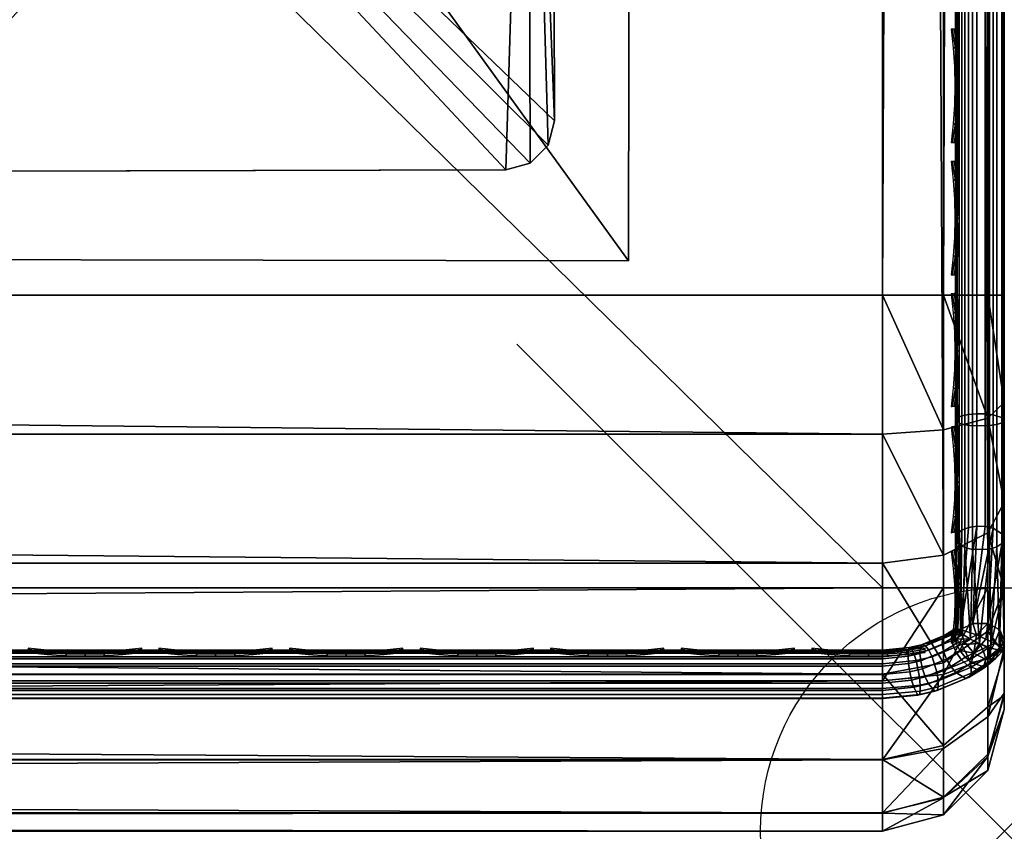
# Model space of a CAD drawing. Header units: inches. Extents: x 0 to 28, y -28 to 0.
# Tile 11 of 62: x 26 to 28, y -28 to -26.3. Entities that reach past the tile are written whole.
import ezdxf

# ---------------------------------------------------------------- set-up
doc = ezdxf.new("R2010")
doc.units = ezdxf.units.IN
doc.header["$LTSCALE"] = 0.03937
doc.header["$MEASUREMENT"] = 0
doc.header["$PDMODE"] = 35
doc.header["$PDSIZE"] = 1
for name, color, linetype in [('A-FURN-3-NODE', 7, 'Continuous'), ('A-FURN-3-ST', 151, 'Continuous'), ('A-FURN-3-ST-LG', 252, 'Continuous'), ('A-FURN-3-ST-LGHW', 32, 'Continuous'), ('A-FURN-3-ST-SEAM', 250, 'Continuous'), ('A-FURN-3-STITCH', 15, 'Continuous')]:
    doc.layers.add(name, color=color, linetype=linetype)

msp = doc.modelspace()

# ---------------------------------------------------------------- linework, layer by layer
at = {"layer": 'A-FURN-3-NODE'}
msp.add_point((28, -28.01), dxfattribs=at)

# ---------------------------------------------------------------- meshes
at = {"layer": 'A-FURN-3-ST'}
mesh = msp.add_polyface(dxfattribs=at)
corners = [(0.25, -0.4912, 5), (27.75, -27.51, 5), (0.25, -27.51, 5), (0.125, -0.4912, 5.0335), (0.125, -27.51, 5.0335), (0.0335, -0.4912, 5.125), (0.0335, -27.51, 5.125), (0, -0.4912, 5.25), (0, -27.51, 5.25), (0.25, -27.7013, 5.0381), (0.125, -27.6885, 5.069), (0.0335, -27.6535, 5.1535), (0, -27.635, 5.2835), (0.25, -26.91, 18), (0.125, -26.91, 17.9665), (0.25, -27.1947, 17.9625), (0.125, -27.186, 17.9302), (0.25, -27.46, 17.8526), (0.125, -27.4433, 17.8236), (0.25, -27.6878, 17.6778), (0.125, -27.6641, 17.6541), (0.0335, -26.91, 17.875), (0.0335, -27.1624, 17.8418), (0.0335, -27.3975, 17.7444), (0.0335, -27.5994, 17.5894), (0, -26.91, 17.75), (0, -27.13, 17.721), (0, -27.335, 17.6361), (0, -27.511, 17.501), (0.0335, -27.7544, 17.3875), (0, -27.6461, 17.325), (0.0335, -1.1, 17.875), (0.125, -1.1, 17.9665), (0.25, -1.1, 18), (27.75, -27.6878, 17.6778), (27.75, -27.46, 17.8526), (27.75, -27.1947, 17.9625), (0, -27.7265, 5.375), (0, -27.76, 5.5), (0, -0.2412, 5.5002), (0, -0.25, 16.9007), (0, -27.76, 16.9), (0, -1.1, 17.75), (0, -27.731, 17.12)]
mesh.append_faces([[corners[k] for k in face] for face in [(0, 1, 2), (3, 2, 4), (5, 4, 6), (7, 6, 8), (9, 10, 2), (2, 10, 4), (4, 10, 11), (4, 11, 6), (6, 11, 8), (8, 11, 12), (13, 14, 15), (15, 14, 16), (15, 16, 17), (17, 16, 18), (17, 18, 19), (19, 18, 20), (14, 21, 16), (16, 21, 22), (16, 22, 23, 18), (18, 23, 24, 20), (21, 25, 22), (22, 25, 26), (22, 26, 23), (23, 26, 27), (23, 27, 24), (24, 27, 28), (24, 28, 29), (29, 28, 30), (31, 25, 21), (32, 21, 14), (33, 14, 13), (19, 34, 17), (17, 35, 15), (15, 36, 13), (2, 1, 9), (12, 37, 8), (8, 38, 39), (40, 38, 41), (42, 41, 25), (25, 41, 43), (25, 43, 30), (30, 28, 25), (25, 28, 27), (25, 27, 26)]])
mesh = msp.add_polyface(dxfattribs=at)
corners = [(0.25, -1.1, 18), (27.75, -1.1, 18), (0.25, -0.8154, 17.9626), (27.75, -0.8154, 17.9626), (0.25, -0.5502, 17.8528), (27.75, -0.5502, 17.8528), (0.25, -0.3225, 17.6781), (0.25, -0.2998, 5.0381), (27.75, -0.2998, 5.0381), (0.25, -0.4912, 5), (0.25, -27.51, 5), (0.125, -0.4912, 5.0335), (0.125, -27.51, 5.0335), (0.0335, -0.4912, 5.125), (0.0335, -27.51, 5.125), (0, -0.4912, 5.25), (0.125, -0.3126, 5.069), (0.0335, -0.3477, 5.1536), (0, -0.3662, 5.2835), (0, -1.1, 17.75), (0.0335, -1.1, 17.875), (0, -0.8801, 17.7211), (0.0335, -0.8478, 17.8418), (0, -0.6752, 17.6362), (0.0335, -0.6127, 17.7445), (0, -0.4992, 17.5013), (0.0335, -0.4108, 17.5897), (0, -0.3641, 17.3254), (0.125, -1.1, 17.9665), (0.125, -0.8241, 17.9302), (0.125, -0.567, 17.8238), (0.125, -0.3462, 17.6544), (0, -26.91, 17.75), (0.0335, -26.91, 17.875), (0.125, -26.91, 17.9665), (0, -27.51, 5.25), (0, -0.2412, 5.5002), (0, -0.2747, 5.3751), (0, -27.76, 5.5), (0, -0.25, 16.9007), (0, -27.76, 16.9), (0, -0.2791, 17.1205), (0.25, -26.91, 18)]
mesh.append_faces([[corners[k] for k in face] for face in [(0, 1, 2), (2, 3, 4), (4, 5, 6), (7, 8, 9), (9, 10, 11), (11, 12, 13), (13, 14, 15), (16, 7, 11), (11, 7, 9), (11, 13, 16), (16, 13, 17), (13, 15, 17), (17, 15, 18), (19, 20, 21), (21, 20, 22), (21, 22, 23), (23, 22, 24), (23, 24, 25), (25, 24, 26), (25, 26, 27), (20, 28, 22), (22, 28, 29), (22, 29, 30, 24), (24, 30, 31, 26), (28, 0, 29), (29, 0, 2), (29, 2, 30), (30, 2, 4), (30, 4, 31), (31, 4, 6), (19, 32, 20), (20, 33, 28), (28, 34, 0), (35, 36, 15), (15, 37, 18), (36, 38, 39), (39, 40, 19), (21, 23, 19), (19, 23, 25), (19, 25, 27), (27, 41, 19), (19, 41, 39), (42, 1, 0)]])
mesh = msp.add_polyface(dxfattribs=at)
corners = [(27.9665, -0.4912, 5.125), (28, -27.51, 5.25), (27.9665, -27.51, 5.125), (27.875, -0.4912, 5.0335), (27.875, -27.51, 5.0335), (27.75, -0.4912, 5), (27.75, -27.51, 5), (27.875, -27.6885, 5.069), (27.75, -27.7013, 5.0381), (27.9665, -27.6535, 5.1535), (28, -27.635, 5.2835), (28, -26.91, 17.75), (27.9665, -26.91, 17.875), (28, -27.13, 17.721), (27.9665, -27.1624, 17.8418), (28, -27.335, 17.6361), (27.9665, -27.3975, 17.7444), (28, -27.511, 17.501), (27.9665, -27.5994, 17.5894), (28, -27.6461, 17.325), (27.875, -26.91, 17.9665), (27.875, -27.186, 17.9302), (27.875, -27.4433, 17.8236), (27.875, -27.6641, 17.6541), (27.75, -26.91, 18), (27.75, -27.1947, 17.9625), (27.75, -27.46, 17.8526), (27.75, -27.6878, 17.6778), (27.875, -1.1, 17.9665), (27.9665, -1.1, 17.875), (28, -1.1, 17.75), (28, -0.2412, 5.5002), (28, -27.76, 5.5), (28, -27.7265, 5.375), (28, -0.25, 16.9007), (28, -27.76, 16.9), (28, -27.731, 17.12), (0.25, -27.46, 17.8526), (0.25, -27.1947, 17.9625), (0.25, -26.91, 18), (0.25, -27.7013, 5.0381), (27.75, -1.1, 18)]
mesh.append_faces([[corners[k] for k in face] for face in [(0, 1, 2), (3, 2, 4), (5, 4, 6), (7, 8, 4), (4, 8, 6), (4, 2, 7), (7, 2, 9), (2, 1, 9), (9, 1, 10), (11, 12, 13), (13, 12, 14), (13, 14, 15), (15, 14, 16), (15, 16, 17), (17, 16, 18), (17, 18, 19), (12, 20, 14), (14, 20, 21), (14, 21, 22, 16), (16, 22, 23, 18), (20, 24, 21), (21, 24, 25), (21, 25, 22), (22, 25, 26), (22, 26, 23), (23, 26, 27), (28, 24, 20), (29, 20, 12), (30, 12, 11), (1, 31, 32), (1, 32, 33), (32, 34, 35), (35, 30, 11), (13, 15, 11), (11, 15, 17), (11, 17, 19), (19, 36, 11), (11, 36, 35), (33, 10, 1), (37, 27, 26), (38, 26, 25), (39, 25, 24), (40, 6, 8), (24, 41, 39)]])
mesh = msp.add_polyface(dxfattribs=at)
corners = [(28, -0.4912, 5.25), (28, -27.51, 5.25), (27.9665, -0.4912, 5.125), (27.9665, -27.51, 5.125), (27.875, -0.4912, 5.0335), (27.875, -27.51, 5.0335), (27.75, -0.4912, 5), (27.875, -0.3126, 5.069), (27.9665, -0.3477, 5.1536), (28, -0.3662, 5.2835), (27.75, -1.1, 18), (27.875, -1.1, 17.9665), (27.75, -0.8154, 17.9626), (27.875, -0.8241, 17.9302), (27.75, -0.5502, 17.8528), (27.875, -0.567, 17.8238), (27.75, -0.3225, 17.6781), (27.875, -0.3462, 17.6544), (27.9665, -1.1, 17.875), (27.9665, -0.8478, 17.8418), (27.9665, -0.6127, 17.7445), (27.9665, -0.4108, 17.5897), (28, -1.1, 17.75), (28, -0.8801, 17.7211), (28, -0.6752, 17.6362), (28, -0.4992, 17.5013), (27.9665, -0.2559, 17.3879), (28, -0.3641, 17.3254), (27.75, -26.91, 18), (27.875, -26.91, 17.9665), (27.9665, -26.91, 17.875), (0.25, -0.8154, 17.9626), (0.25, -0.5502, 17.8528), (0.25, -0.3225, 17.6781), (0.25, -0.4912, 5), (27.75, -0.2998, 5.0381), (27.75, -27.51, 5), (28, -0.2412, 5.5002), (28, -0.2747, 5.3751), (28, -0.25, 16.9007), (28, -27.76, 5.5), (28, -27.76, 16.9), (28, -0.2791, 17.1205)]
mesh.append_faces([[corners[k] for k in face] for face in [(0, 1, 2), (2, 3, 4), (4, 5, 6), (6, 7, 4), (4, 7, 8), (4, 8, 2), (2, 8, 0), (0, 8, 9), (10, 11, 12), (12, 11, 13), (12, 13, 14), (14, 13, 15), (14, 15, 16), (16, 15, 17), (11, 18, 13), (13, 18, 19), (13, 19, 20, 15), (15, 20, 21, 17), (18, 22, 19), (19, 22, 23), (19, 23, 20), (20, 23, 24), (20, 24, 21), (21, 24, 25), (21, 25, 26), (26, 25, 27), (10, 28, 11), (11, 29, 18), (18, 30, 22), (31, 10, 12), (32, 12, 14), (33, 14, 16), (34, 35, 6), (6, 36, 34), (0, 37, 1), (9, 38, 0), (37, 39, 40), (41, 39, 22), (39, 42, 22), (22, 42, 27), (22, 27, 25), (25, 24, 22), (22, 24, 23)]])
mesh = msp.add_polyface(dxfattribs=at)
corners = [(0.25, -28.01, 5.5), (0.125, -27.9765, 5.5), (0.25, -27.9719, 5.3087), (0.125, -27.941, 5.3215), (0.25, -27.8636, 5.1464), (0.125, -27.8399, 5.1701), (0.25, -27.7013, 5.0381), (0.125, -27.6885, 5.069), (0, -27.635, 5.2835), (0.0335, -27.6535, 5.1535), (0.0335, -27.7752, 5.2348), (0, -27.7265, 5.375), (0.0335, -27.8565, 5.3565), (0, -27.76, 5.5), (0.0335, -27.885, 5.5), (0.25, -28.01, 16.9), (0.125, -27.9765, 16.9), (0.0335, -27.885, 16.9), (0, -27.76, 16.9), (0.25, -27.6878, 17.6778), (0.125, -27.6641, 17.6541), (0.25, -27.8626, 17.45), (0.125, -27.8336, 17.4333), (0.25, -27.9725, 17.1847), (0.125, -27.9402, 17.176), (0.0335, -27.8518, 17.1523), (0, -27.731, 17.12), (0.0335, -27.5994, 17.5894), (0.0335, -27.7544, 17.3875), (0, -27.6461, 17.325), (27.75, -28.01, 16.9), (27.75, -27.9725, 17.1847), (27.75, -27.8626, 17.45), (27.75, -27.7013, 5.0381), (27.75, -27.8636, 5.1464), (27.75, -27.9719, 5.3087), (0, -27.51, 5.25)]
mesh.append_faces([[corners[k] for k in face] for face in [(0, 1, 2), (2, 1, 3), (2, 3, 4), (4, 3, 5), (4, 5, 6), (6, 5, 7), (8, 9, 10), (8, 10, 11), (11, 10, 12), (11, 12, 13), (13, 12, 14), (14, 12, 3), (14, 3, 1), (5, 3, 12, 10), (5, 10, 9, 7), (0, 15, 1), (1, 15, 16), (1, 16, 14), (14, 16, 17), (14, 17, 13), (13, 17, 18), (19, 20, 21), (21, 20, 22), (21, 22, 23), (23, 22, 24), (23, 24, 15), (15, 24, 16), (16, 24, 25), (16, 25, 17), (17, 25, 26), (17, 26, 18), (20, 27, 28, 22), (22, 28, 25, 24), (28, 29, 25), (25, 29, 26), (15, 30, 23), (23, 31, 21), (21, 32, 19), (0, 30, 15), (6, 33, 4), (4, 34, 2), (2, 35, 0), (36, 11, 13)]])
mesh = msp.add_polyface(dxfattribs=at)
corners = [(28, -27.7265, 5.375), (28, -27.76, 5.5), (27.9665, -27.8565, 5.3565), (27.9665, -27.885, 5.5), (27.875, -27.9765, 5.5), (27.875, -27.941, 5.3215), (27.75, -28.01, 5.5), (27.75, -27.9719, 5.3087), (27.875, -27.8399, 5.1701), (27.75, -27.8636, 5.1464), (27.875, -27.6885, 5.069), (27.75, -27.7013, 5.0381), (27.9665, -27.6535, 5.1535), (27.9665, -27.7752, 5.2348), (28, -27.635, 5.2835), (28, -27.76, 16.9), (27.9665, -27.885, 16.9), (27.875, -27.9765, 16.9), (27.75, -28.01, 16.9), (28, -27.6461, 17.325), (27.9665, -27.5994, 17.5894), (27.9665, -27.7544, 17.3875), (28, -27.731, 17.12), (27.9665, -27.8518, 17.1523), (27.875, -27.9402, 17.176), (27.75, -27.9725, 17.1847), (27.875, -27.6641, 17.6541), (27.875, -27.8336, 17.4333), (27.75, -27.6878, 17.6778), (27.75, -27.8626, 17.45), (0.25, -27.9725, 17.1847), (0.25, -27.8626, 17.45), (0.25, -27.6878, 17.6778), (0.25, -28.01, 5.5), (0.25, -27.8636, 5.1464), (0.25, -27.9719, 5.3087)]
mesh.append_faces([[corners[k] for k in face] for face in [(0, 1, 2), (2, 1, 3), (2, 3, 4), (2, 4, 5), (5, 4, 6), (5, 6, 7), (5, 7, 8), (8, 7, 9), (8, 9, 10), (10, 9, 11), (10, 12, 13, 8), (8, 13, 2, 5), (12, 14, 13), (13, 14, 0), (13, 0, 2), (1, 15, 3), (3, 15, 16), (3, 16, 4), (4, 16, 17), (4, 17, 6), (6, 17, 18), (19, 20, 21), (19, 21, 22), (22, 21, 23), (22, 23, 15), (15, 23, 16), (16, 23, 24), (16, 24, 17), (17, 24, 25), (17, 25, 18), (20, 26, 27, 21), (21, 27, 24, 23), (26, 28, 27), (27, 28, 29), (27, 29, 24), (24, 29, 25), (30, 18, 25), (31, 25, 29), (32, 29, 28), (6, 18, 33), (34, 11, 9), (35, 9, 7), (33, 7, 6)]])
at = {"layer": 'A-FURN-3-ST-LG'}
mesh = msp.add_polyface(dxfattribs=at)
corners = [(25.1229, -24.672, 4.7963), (26.972, -24.6536, 4.7963), (25.1727, -24.6586, 4.7963), (27.022, -24.6669, 4.7963), (27.0587, -24.7036, 4.7963), (27.0722, -24.7538, 4.7963), (27.0772, -26.552, 4.7963), (27.064, -26.602, 4.7963), (27.0275, -26.6387, 4.7963), (26.9776, -26.6522, 4.7963), (25.1793, -26.6572, 4.7963), (25.129, -26.644, 4.7963), (25.0922, -26.6075, 4.7963), (25.0786, -26.5576, 4.7963), (25.0736, -24.7582, 4.7963), (25.0867, -24.7084, 4.7963), (27.0275, -26.6387, 0), (26.9776, -26.6522, 0), (27.064, -26.602, 0), (27.0772, -26.552, 0), (25.679, -26.6558, 0), (25.6287, -26.6426, 0), (25.5918, -26.6061, 0), (25.5782, -26.5562, 0), (26.9734, -25.1533, 0), (27.0234, -25.1666, 0), (27.0601, -25.2033, 0), (27.0736, -25.2535, 0), (25.6737, -25.1569, 0), (25.624, -25.1703, 0), (25.5878, -25.2067, 0), (25.5746, -25.2565, 0), (25.575, -25.389, 0)]
mesh.append_faces([[corners[k] for k in face] for face in [(16, 9, 17), (16, 8, 9), (6, 18, 19), (6, 7, 18), (10, 17, 9), (10, 20, 17), (11, 20, 10), (11, 21, 20), (12, 21, 11), (12, 22, 21), (13, 22, 12), (13, 23, 22), (3, 24, 1), (3, 25, 24), (4, 25, 3), (4, 26, 25), (27, 4, 5), (27, 26, 4), (5, 19, 27), (5, 6, 19), (2, 24, 28), (2, 1, 24), (29, 2, 28), (29, 0, 2), (30, 0, 29), (30, 15, 0), (31, 15, 30), (31, 14, 15), (23, 14, 31), (23, 13, 14)]])
mesh.append_faces([[corners[k] for k in face] for face in [(0, 1, 2), (18, 8, 16), (25, 28, 24), (25, 22, 23)]], dxfattribs={"vtx0": -1})
mesh.append_faces([[corners[k] for k in face] for face in [(25, 32, 31)]], dxfattribs={"vtx0": -1, "vtx1": -1})
mesh.append_faces([[corners[k] for k in face] for face in [(0, 3, 1), (0, 4, 3), (0, 5, 4), (0, 6, 5), (0, 7, 6), (0, 8, 7), (0, 9, 8), (0, 10, 9), (0, 11, 10), (0, 12, 11), (0, 13, 12), (0, 14, 13), (25, 29, 28), (25, 30, 29), (25, 21, 22), (25, 20, 21), (25, 17, 20), (25, 16, 17), (25, 18, 16), (25, 19, 18), (25, 27, 19)]], dxfattribs={"vtx0": -1, "vtx2": -1})
mesh.append_faces([[corners[k] for k in face] for face in [(23, 31, 32), (25, 23, 32)]], dxfattribs={"vtx1": -1, "vtx2": -1})
mesh.append_faces([[corners[k] for k in face] for face in [(0, 15, 14), (18, 7, 8), (25, 31, 30), (25, 26, 27)]], dxfattribs={"vtx2": -1})
at = {"layer": 'A-FURN-3-ST-LGHW'}
mesh = msp.add_polyface(dxfattribs=at)
corners = [(27.2328, -24.5906, 5), (24.8548, -23.5557, 5), (25.1987, -23.6378, 5), (24.5064, -23.6165, 5), (24.2106, -23.8103, 5), (24.0158, -24.1054, 5), (23.9538, -24.4536, 5), (24.0347, -24.7979, 5), (24.9805, -26.8352, 5), (27.229, -26.8391, 5), (25.1987, -23.6378, 4.7502), (24.8548, -23.5557, 4.7502), (24.5064, -23.6165, 4.7502), (24.2106, -23.8103, 4.7502), (24.0158, -24.1054, 4.7502), (23.9538, -24.4536, 4.7502), (24.0347, -24.7979, 4.7502), (27.2328, -24.5906, 4.7502), (27.229, -26.8391, 4.7502), (24.9805, -26.8352, 4.7502)]
mesh.append_faces([[corners[k] for k in face] for face in [(2, 10, 1), (10, 11, 1), (1, 11, 3), (11, 12, 3), (3, 12, 4), (12, 13, 4), (4, 13, 5), (13, 14, 5), (5, 14, 6), (14, 15, 6), (7, 6, 16), (6, 15, 16), (8, 7, 19), (7, 16, 19), (17, 10, 0), (10, 2, 0)]])
mesh.append_faces([[corners[k] for k in face] for face in [(2, 1, 0), (10, 17, 11), (9, 8, 18), (0, 9, 17)]], dxfattribs={"vtx1": -1})
mesh.append_faces([[corners[k] for k in face] for face in [(1, 3, 0), (3, 4, 0), (4, 5, 0), (5, 6, 0), (6, 7, 0), (7, 8, 0), (17, 18, 11), (18, 19, 11), (19, 16, 11), (16, 15, 11), (15, 14, 11), (14, 13, 11)]], dxfattribs={"vtx1": -1, "vtx2": -1})
mesh.append_faces([[corners[k] for k in face] for face in [(8, 9, 0), (13, 12, 11), (8, 19, 18), (9, 18, 17)]], dxfattribs={"vtx2": -1})
at = {"layer": 'A-FURN-3-ST-SEAM'}
mesh = msp.add_polyface(dxfattribs=at)
corners = [(27.9433, -23.3349, 17.8505), (27.9266, -23.3349, 17.8563), (27.9266, -19.7597, 17.8563), (27.9433, -19.7597, 17.8505), (27.9266, -16.1846, 17.8563), (27.9433, -16.1846, 17.8505), (27.9035, -16.1846, 17.8826), (27.9128, -16.1846, 17.8675), (27.9128, -19.7597, 17.8675), (27.9035, -19.7597, 17.8826), (27.9128, -23.3349, 17.8675), (27.9035, -23.3349, 17.8826), (27.9, -26.91, 17.9), (27.9, -23.3349, 17.9), (27.9, -19.7597, 17.9), (27.9981, -16.1846, 17.8868), (27.9997, -16.1846, 17.9045), (27.9997, -19.7597, 17.9045), (27.9981, -19.7597, 17.8868), (27.9997, -23.3349, 17.9045), (27.9981, -23.3349, 17.8868), (27.9949, -16.1846, 17.9217), (27.9949, -19.7597, 17.9217), (27.9949, -23.3349, 17.9217), (27.9345, -16.1846, 17.9472), (27.9188, -16.1846, 17.939), (27.9188, -19.7597, 17.939), (27.9345, -19.7597, 17.9472), (27.9188, -23.3349, 17.939), (27.9345, -23.3349, 17.9472), (27.9071, -16.1846, 17.9255), (27.9071, -19.7597, 17.9255), (27.9071, -23.3349, 17.9255), (27.9, -16.1846, 17.9), (27.9071, -26.91, 17.9255), (27.961, -23.3349, 17.8515), (27.961, -19.7597, 17.8515), (27.961, -16.1846, 17.8515), (27.9845, -23.3349, 17.9362), (27.9845, -19.7597, 17.9362), (27.9845, -16.1846, 17.9362), (27.9772, -23.3349, 17.8588), (27.9772, -19.7597, 17.8588), (27.9772, -16.1846, 17.8588), (27.9696, -23.3349, 17.9459), (27.9696, -19.7597, 17.9459), (27.9696, -16.1846, 17.9459)]
mesh.append_faces([[corners[k] for k in face] for face in [(11, 12, 13), (11, 13, 9), (9, 13, 14), (9, 14, 6), (31, 33, 14), (31, 14, 32), (32, 14, 13), (32, 13, 34)]])
mesh.append_faces([[corners[k] for k in face] for face in [(9, 8, 10, 11), (18, 17, 19, 20), (17, 22, 23, 19), (27, 26, 28, 29), (26, 31, 32, 28)]], dxfattribs={"vtx0": -1})
mesh.append_faces([[corners[k] for k in face] for face in [(3, 2, 4, 5), (6, 7, 8, 9), (15, 16, 17, 18), (16, 21, 22, 17), (24, 25, 26, 27), (25, 30, 31, 26), (36, 3, 5, 37), (39, 22, 21, 40), (2, 8, 7, 4), (42, 36, 37, 43), (18, 42, 43, 15), (45, 39, 40, 46)]], dxfattribs={"vtx0": -1, "vtx2": -1})
mesh.append_faces([[corners[k] for k in face] for face in [(0, 1, 2, 3), (35, 0, 3, 36), (38, 23, 22, 39), (1, 10, 8, 2), (41, 35, 36, 42), (20, 41, 42, 18), (44, 38, 39, 45), (29, 44, 45, 27)]], dxfattribs={"vtx2": -1})
mesh = msp.add_polyface(dxfattribs=at)
corners = [(27.9433, -27.1531, 17.8187), (27.9266, -27.1546, 17.8243), (27.9266, -26.91, 17.8563), (27.9433, -26.91, 17.8505), (27.9266, -23.3349, 17.8563), (27.9433, -23.3349, 17.8505), (27.9035, -23.3349, 17.8826), (27.9128, -23.3349, 17.8675), (27.9128, -26.91, 17.8675), (27.9035, -26.91, 17.8826), (27.9128, -27.1575, 17.8352), (27.9035, -27.1614, 17.8498), (27.9, -27.0951, 17.8825), (27.9, -26.91, 17.9), (27.9981, -23.3349, 17.8868), (27.9997, -23.3349, 17.9045), (27.9997, -26.91, 17.9045), (27.9981, -26.91, 17.8868), (27.9997, -27.167, 17.871), (27.9981, -27.1624, 17.8538), (27.9949, -23.3349, 17.9217), (27.9949, -26.91, 17.9217), (27.9949, -27.1714, 17.8876), (27.9345, -23.3349, 17.9472), (27.9188, -23.3349, 17.939), (27.9188, -26.91, 17.939), (27.9345, -26.91, 17.9472), (27.9188, -27.1758, 17.9043), (27.9345, -27.1779, 17.9122), (27.9071, -23.3349, 17.9255), (27.9071, -26.91, 17.9255), (27.9071, -27.1723, 17.8913), (27.9, -23.3349, 17.9), (27.9, -27.1658, 17.8666), (27.9, -27.2772, 17.8301), (27.961, -27.3842, 17.7247), (27.9433, -27.3837, 17.7238), (27.961, -27.1534, 17.8197), (27.961, -26.91, 17.8515), (27.961, -23.3349, 17.8515), (27.9845, -27.1751, 17.9016), (27.9845, -26.91, 17.9362), (27.9845, -23.3349, 17.9362), (27.9772, -27.1553, 17.8268), (27.9772, -26.91, 17.8588), (27.9772, -23.3349, 17.8588), (27.9696, -27.1775, 17.9109), (27.9696, -26.91, 17.9459), (27.9696, -23.3349, 17.9459)]
mesh.append_faces([[corners[k] for k in face] for face in [(0, 1, 2, 3), (3, 2, 4, 5), (6, 7, 8, 9), (9, 8, 10, 11), (11, 12, 9), (9, 13, 6), (14, 15, 16, 17), (17, 16, 18, 19), (15, 20, 21, 16), (16, 21, 22, 18), (23, 24, 25, 26), (26, 25, 27, 28), (24, 29, 30, 25), (25, 30, 31, 27), (30, 32, 13), (30, 13, 12), (30, 12, 31), (31, 12, 33), (31, 33, 34), (35, 36, 0, 37), (37, 0, 3, 38), (38, 3, 5, 39), (40, 22, 21, 41), (41, 21, 20, 42), (1, 10, 8, 2), (2, 8, 7, 4), (43, 37, 38, 44), (44, 38, 39, 45), (19, 43, 44, 17), (17, 44, 45, 14), (46, 40, 41, 47), (47, 41, 42, 48), (28, 46, 47, 26), (26, 47, 48, 23)]])
mesh = msp.add_polyface(dxfattribs=at)
corners = [(27.9, -27.594, 17.6295), (27.9, -27.4463, 17.7439), (27.9001, -27.5938, 17.6261), (27.9035, -27.3997, 17.7517), (27.9, -27.4084, 17.7668), (27.9, -27.2772, 17.8301), (27.9035, -27.1614, 17.8498), (27.9, -27.1658, 17.8666), (27.9, -27.0951, 17.8825), (27.9035, -26.91, 17.8826), (27.9, -26.91, 17.9), (27.9034, -27.5979, 17.6505), (27.9, -27.5941, 17.6303), (27.8995, -27.5976, 17.6074), (27.8931, -27.6024, 17.6121), (27.8985, -27.5949, 17.6272), (27.8735, -27.6142, 17.6239), (27.8781, -27.6073, 17.6395), (27.8303, -27.6272, 17.6593), (27.8274, -27.6335, 17.643), (27.8049, -27.6331, 17.6652), (27.8029, -27.6391, 17.6486), (27.75, -27.6385, 17.6706), (27.8752, -27.6405, 17.6006), (27.8726, -27.6258, 17.6105), (27.892, -27.6141, 17.5988), (27.895, -27.6284, 17.5887), (27.8983, -27.6093, 17.5941), (27.9015, -27.6236, 17.5839), (27.8908, -27.6077, 17.6628), (27.8102, -27.6361, 17.691), (27.8384, -27.6295, 17.6845), (27.8268, -27.6449, 17.6294), (27.9014, -27.6149, 17.6753), (27.845, -27.6382, 17.6985), (27.912, -27.6269, 17.6831), (27.8517, -27.6518, 17.7078)]
mesh.append_faces([[corners[k] for k in face] for face in [(0, 1, 2), (2, 1, 3), (1, 4, 3), (3, 4, 5), (6, 5, 7), (6, 7, 8), (9, 8, 10), (11, 1, 12), (12, 1, 0), (2, 13, 14), (2, 14, 15), (15, 14, 16), (15, 16, 17), (17, 16, 18), (18, 16, 19), (18, 19, 20), (20, 19, 21), (20, 21, 22), (23, 24, 25, 26), (26, 25, 27, 28), (29, 11, 17), (17, 11, 12), (17, 12, 15), (15, 12, 0), (15, 0, 2), (20, 30, 18), (18, 30, 31), (18, 31, 17), (17, 31, 29), (25, 14, 13, 27), (14, 25, 24, 16), (16, 24, 32, 19), (33, 29, 31, 34), (35, 33, 34, 36)]])
mesh = msp.add_polyface(dxfattribs=at)
corners = [(27.9001, -27.5938, 17.6261), (27.9128, -27.3922, 17.7386), (27.91, -27.5959, 17.5859), (27.9266, -27.3866, 17.7289), (27.9433, -27.3837, 17.7238), (27.9266, -27.1546, 17.8243), (27.9433, -27.1531, 17.8187), (27.9035, -27.1614, 17.8498), (27.9128, -27.1575, 17.8352), (27.9035, -27.3997, 17.7517), (27.9, -27.2772, 17.8301), (27.9981, -27.1624, 17.8538), (27.9997, -27.167, 17.871), (27.9997, -27.4107, 17.7707), (27.9981, -27.4018, 17.7553), (28, -27.6176, 17.6076), (27.9949, -27.4192, 17.7856), (27.9898, -27.6383, 17.6287), (27.9845, -27.4264, 17.7981), (27.9726, -27.6339, 17.6531), (27.9696, -27.4313, 17.8065), (27.9492, -27.6247, 17.6692), (27.9345, -27.4319, 17.8077), (27.9308, -27.6156, 17.6724), (27.9188, -27.4278, 17.8006), (27.9141, -27.6057, 17.666), (27.9071, -27.4211, 17.7889), (27.9034, -27.5979, 17.6505), (27.9, -27.4463, 17.7439), (27.9949, -27.1714, 17.8876), (27.9345, -27.1779, 17.9122), (27.9188, -27.1758, 17.9043), (27.9071, -27.1723, 17.8913), (27.9, -27.4084, 17.7668), (27.9909, -27.5968, 17.5868), (27.9662, -27.5837, 17.5737), (27.9772, -27.3879, 17.7311), (27.9353, -27.5833, 17.5733), (27.961, -27.3842, 17.7247), (27.9772, -27.1553, 17.8268), (27.961, -27.1534, 17.8197), (27.9845, -27.1751, 17.9016), (27.9696, -27.1775, 17.9109)]
mesh.append_faces([[corners[k] for k in face] for face in [(0, 1, 2), (2, 1, 3), (2, 3, 4), (4, 3, 5, 6), (7, 8, 1, 9), (9, 1, 0), (9, 10, 7), (11, 12, 13, 14), (14, 13, 15), (15, 13, 16), (17, 16, 18), (19, 18, 20), (21, 20, 22), (23, 22, 24), (25, 24, 26), (27, 26, 28), (12, 29, 16, 13), (30, 31, 24, 22), (31, 32, 26, 24), (32, 10, 26), (26, 10, 33), (26, 33, 28), (14, 34, 35), (14, 35, 36), (36, 35, 37), (36, 37, 38), (38, 37, 4), (37, 2, 4), (5, 3, 1, 8), (11, 14, 36, 39), (39, 36, 38, 40), (18, 16, 29, 41), (30, 22, 20, 42), (42, 20, 18, 41)]])
mesh = msp.add_polyface(dxfattribs=at)
corners = [(27.99, -27.6383, 17.6283), (27.9995, -27.637, 17.5772), (28, -27.6176, 17.6076), (27.9909, -27.5968, 17.5868), (27.993, -27.6317, 17.5565), (27.98, -27.6241, 17.5436), (27.9662, -27.5837, 17.5737), (27.9624, -27.6154, 17.5403), (27.9429, -27.607, 17.5472), (27.91, -27.5959, 17.5859), (27.9353, -27.5833, 17.5733), (27.9177, -27.6207, 17.5691), (27.9377, -27.6441, 17.5669), (27.9949, -27.4192, 17.7856), (27.9898, -27.6383, 17.6287), (27.9845, -27.4264, 17.7981), (27.9726, -27.6339, 17.6531), (27.9696, -27.4313, 17.8065), (27.9492, -27.6247, 17.6692), (27.9345, -27.4319, 17.8077), (27.9308, -27.6156, 17.6724), (27.9188, -27.4278, 17.8006), (27.9141, -27.6057, 17.666), (27.9071, -27.4211, 17.7889), (27.9034, -27.5979, 17.6505), (27.9981, -27.4018, 17.7553), (27.8995, -27.5976, 17.6074), (27.9001, -27.5938, 17.6261), (27.9015, -27.6236, 17.5839), (27.8983, -27.6093, 17.5941), (27.9088, -27.6386, 17.5782), (27.902, -27.6437, 17.5832), (27.895, -27.6284, 17.5887), (27.9666, -27.6332, 17.6583), (27.9573, -27.6401, 17.6652), (27.912, -27.6269, 17.6831), (27.9014, -27.6149, 17.6753), (27.8908, -27.6077, 17.6628)]
mesh.append_faces([[corners[k] for k in face] for face in [(0, 1, 2), (2, 1, 3), (3, 1, 4), (3, 4, 5), (3, 5, 6), (6, 5, 7), (6, 7, 8), (9, 10, 8), (8, 10, 6), (9, 8, 11), (11, 8, 12), (12, 8, 7), (12, 7, 5), (2, 13, 14), (14, 15, 16), (16, 17, 18), (18, 19, 20), (20, 21, 22), (22, 23, 24), (14, 0, 2), (2, 3, 25), (9, 26, 27), (28, 29, 9), (9, 29, 26), (9, 11, 28), (28, 11, 30), (28, 30, 31, 32), (33, 16, 18), (33, 18, 34), (35, 18, 20), (35, 20, 36), (36, 20, 22), (36, 22, 37), (37, 22, 24)]])
mesh = msp.add_polyface(dxfattribs=at)
corners = [(27.8036, -27.6657, 17.6257), (27.8025, -27.6506, 17.635), (27.8268, -27.6449, 17.6294), (27.8285, -27.6599, 17.62), (27.8726, -27.6258, 17.6105), (27.8752, -27.6405, 17.6006), (27.895, -27.6284, 17.5887), (27.902, -27.6437, 17.5832), (27.8812, -27.6564, 17.5958), (27.8323, -27.6768, 17.6161), (27.8062, -27.6828, 17.6221), (27.8143, -27.7145, 17.6344), (27.8099, -27.6999, 17.6253), (27.8379, -27.6933, 17.6188), (27.8446, -27.7074, 17.6274), (27.8901, -27.6717, 17.5972), (27.9006, -27.6842, 17.6043), (27.921, -27.6962, 17.6302), (27.8574, -27.7224, 17.6562), (27.8228, -27.7306, 17.6644), (27.75, -27.7376, 17.6713), (27.75, -27.7207, 17.6406), (27.75, -27.7295, 17.7053), (27.75, -27.7367, 17.689), (27.8259, -27.7295, 17.6819), (27.8275, -27.7221, 17.6981), (27.862, -27.7209, 17.6733), (27.8644, -27.7133, 17.6893), (27.9282, -27.6936, 17.6463), (27.932, -27.6855, 17.6617), (27.8049, -27.6331, 17.6652), (27.75, -27.642, 17.6969), (27.8102, -27.6361, 17.691), (27.9125, -27.658, 17.5837), (27.8274, -27.6335, 17.643), (27.8029, -27.6391, 17.6486), (27.845, -27.6382, 17.6985), (27.8384, -27.6295, 17.6845), (27.8146, -27.6454, 17.7056), (27.75, -27.6517, 17.7118), (27.8517, -27.6518, 17.7078), (27.8191, -27.6595, 17.7155), (27.75, -27.6661, 17.7221), (27.9285, -27.6579, 17.6829), (27.912, -27.6269, 17.6831), (27.8622, -27.6852, 17.71), (27.826, -27.6938, 17.7186), (27.75, -27.701, 17.7257), (27.9322, -27.6731, 17.6745), (27.8645, -27.701, 17.7022), (27.8276, -27.7098, 17.711), (27.75, -27.7171, 17.7182)]
mesh.append_faces([[corners[k] for k in face] for face in [(0, 1, 2, 3), (3, 2, 4, 5), (6, 7, 8, 5), (5, 8, 9, 3), (3, 9, 10, 0), (11, 12, 13, 14), (14, 13, 15, 16), (16, 17, 18, 14), (14, 18, 19, 11), (11, 19, 20, 21), (22, 23, 24, 25), (25, 24, 26, 27), (27, 26, 28, 29), (30, 31, 32), (17, 28, 26, 18), (18, 26, 24, 19), (19, 24, 23, 20), (7, 33, 15, 8), (8, 15, 13, 9), (9, 13, 12, 10), (34, 2, 1, 35), (36, 37, 32, 38), (38, 32, 31, 39), (40, 36, 38, 41), (41, 38, 39, 42), (43, 44, 40, 45), (45, 40, 41, 46), (46, 41, 42, 47), (48, 43, 45, 49), (49, 45, 46, 50), (50, 46, 47, 51), (29, 48, 49, 27), (27, 49, 50, 25), (25, 50, 51, 22)]])
mesh = msp.add_polyface(dxfattribs=at)
corners = [(27.9377, -27.6441, 17.5669), (27.98, -27.6241, 17.5436), (27.9624, -27.6572, 17.58), (27.993, -27.6317, 17.5565), (27.9995, -27.637, 17.5772), (27.99, -27.6383, 17.6283), (27.9824, -27.655, 17.6034), (27.9006, -27.6842, 17.6043), (27.8901, -27.6717, 17.5972), (27.9125, -27.658, 17.5837), (27.9247, -27.6694, 17.5896), (27.9198, -27.6526, 17.5783), (27.9326, -27.6635, 17.5838), (27.9088, -27.6386, 17.5782), (27.9177, -27.6207, 17.5691), (27.9574, -27.6726, 17.6068), (27.9485, -27.6792, 17.6133), (27.921, -27.6962, 17.6302), (27.932, -27.6855, 17.6617), (27.9282, -27.6936, 17.6463), (27.9569, -27.6759, 17.6286), (27.9614, -27.6673, 17.6436), (27.9662, -27.669, 17.6218), (27.9709, -27.6603, 17.6366), (27.9898, -27.6383, 17.6287), (27.9711, -27.6479, 17.6494), (27.9726, -27.6339, 17.6531), (27.9666, -27.6332, 17.6583), (27.9573, -27.6401, 17.6652), (27.9492, -27.6247, 17.6692), (27.9285, -27.6579, 17.6829), (27.9322, -27.6731, 17.6745), (27.9616, -27.6549, 17.6565), (27.912, -27.6269, 17.6831), (27.902, -27.6437, 17.5832)]
mesh.append_faces([[corners[k] for k in face] for face in [(0, 1, 2), (2, 1, 3), (2, 3, 4), (5, 6, 4), (4, 6, 2), (7, 8, 9, 10), (10, 9, 11, 12), (12, 11, 0), (0, 11, 13), (0, 13, 14), (0, 2, 12), (12, 2, 15), (12, 15, 16, 10), (10, 16, 17, 7), (18, 19, 20, 21), (21, 20, 22, 23), (23, 22, 6), (6, 22, 15), (6, 15, 2), (6, 5, 23), (23, 5, 24), (23, 24, 25), (25, 24, 26), (25, 26, 27), (28, 29, 30), (28, 30, 31, 32), (32, 31, 18, 21), (30, 29, 33), (25, 27, 28, 32), (32, 21, 23, 25), (20, 16, 15, 22), (16, 20, 19, 17), (9, 34, 13, 11)]])
mesh = msp.add_polyface(dxfattribs=at)
corners = [(27.75, -27.6385, 17.6706), (27.8029, -27.6391, 17.6486), (27.75, -27.6444, 17.6539), (24, -27.6385, 17.6706), (24, -27.6444, 17.6539), (20.25, -27.6385, 17.6706), (20.25, -27.671, 17.631), (20.25, -27.6558, 17.6402), (24, -27.6558, 17.6402), (24, -27.671, 17.631), (27.75, -27.6558, 17.6402), (27.75, -27.671, 17.631), (27.8025, -27.6506, 17.635), (27.8036, -27.6657, 17.6257), (27.8062, -27.6828, 17.6221), (27.75, -27.6884, 17.6276), (24, -27.6884, 17.6276), (20.25, -27.6884, 17.6276), (20.25, -27.7207, 17.6406), (20.25, -27.7057, 17.6311), (24, -27.7057, 17.6311), (24, -27.7207, 17.6406), (27.75, -27.7057, 17.6311), (27.75, -27.7207, 17.6406), (27.8099, -27.6999, 17.6253), (27.8143, -27.7145, 17.6344), (27.75, -27.7376, 17.6713), (24, -27.7376, 17.6713), (20.25, -27.7376, 17.6713), (20.25, -27.7295, 17.7053), (20.25, -27.7367, 17.689), (24, -27.7367, 17.689), (24, -27.7295, 17.7053), (27.75, -27.7367, 17.689), (27.75, -27.7295, 17.7053), (24, -27.642, 17.6969), (27.75, -27.642, 17.6969), (27.8049, -27.6331, 17.6652), (20.25, -27.642, 17.6969), (27.75, -27.6517, 17.7118), (24, -27.6517, 17.7118), (27.75, -27.6661, 17.7221), (24, -27.6661, 17.7221), (27.75, -27.701, 17.7257), (24, -27.701, 17.7257), (27.75, -27.7171, 17.7182), (24, -27.7171, 17.7182), (20.25, -27.701, 17.7257), (20.25, -27.7171, 17.7182)]
mesh.append_faces([[corners[k] for k in face] for face in [(0, 1, 2), (0, 2, 3), (3, 2, 4), (3, 4, 5), (9, 8, 10, 11), (11, 10, 12, 13), (13, 14, 15, 11), (11, 15, 16, 9), (21, 20, 22, 23), (23, 22, 24, 25), (23, 26, 27, 21), (32, 31, 33, 34), (3, 35, 0), (0, 35, 36), (0, 36, 37), (3, 38, 35), (26, 33, 31, 27), (14, 24, 22, 15), (15, 22, 20, 16), (1, 12, 10, 2), (2, 10, 8, 4), (39, 36, 35, 40), (41, 39, 40, 42), (43, 41, 42, 44), (45, 43, 44, 46), (34, 45, 46, 32)]])
mesh.append_faces([[corners[k] for k in face] for face in [(6, 7, 8, 9), (18, 19, 20, 21), (29, 30, 31, 32)]], dxfattribs={"vtx0": -1})
mesh.append_faces([[corners[k] for k in face] for face in [(9, 16, 17, 6), (21, 27, 28, 18), (16, 20, 19, 17), (46, 44, 47, 48), (32, 46, 48, 29)]], dxfattribs={"vtx2": -1})
at = {"layer": 'A-FURN-3-STITCH'}
mesh = msp.add_polymesh((7, 4), dxfattribs=at)
for k, corner in enumerate([(27.8907, -26.5963, 17.9558), (27.8929, -26.5963, 17.9543), (27.8972, -26.5964, 17.9514), (27.8993, -26.5964, 17.9499), (27.895, -26.5578, 17.9615), (27.8997, -26.5578, 17.9637), (27.904, -26.5579, 17.9608), (27.9036, -26.5579, 17.9556), (27.8976, -26.519, 17.9646), (27.9023, -26.5189, 17.9669), (27.9066, -26.519, 17.964), (27.9062, -26.5191, 17.9588), (27.8984, -26.4799, 17.9652), (27.9031, -26.4798, 17.9675), (27.9074, -26.4799, 17.9646), (27.9071, -26.48, 17.9594), (27.8976, -26.4408, 17.9633), (27.9023, -26.4408, 17.9656), (27.9066, -26.4408, 17.9627), (27.9062, -26.4409, 17.9575), (27.895, -26.4021, 17.9589), (27.8997, -26.402, 17.9611), (27.904, -26.4021, 17.9582), (27.9036, -26.4022, 17.953), (27.8907, -26.3638, 17.9519), (27.8929, -26.3638, 17.9505), (27.8972, -26.3639, 17.9476), (27.8993, -26.3639, 17.9461)]):
    mesh.set_mesh_vertex(divmod(k, 4), corner)
mesh = msp.add_polymesh((7, 4), dxfattribs=at)
for k, corner in enumerate([(27.8907, -26.8678, 17.9558), (27.8929, -26.8678, 17.9543), (27.8972, -26.8679, 17.9514), (27.8993, -26.8679, 17.9499), (27.895, -26.8294, 17.9615), (27.8997, -26.8293, 17.9637), (27.904, -26.8294, 17.9608), (27.9036, -26.8295, 17.9556), (27.8976, -26.7905, 17.9646), (27.9023, -26.7904, 17.9669), (27.9066, -26.7905, 17.964), (27.9062, -26.7906, 17.9588), (27.8984, -26.7514, 17.9652), (27.9031, -26.7514, 17.9675), (27.9074, -26.7514, 17.9646), (27.9071, -26.7515, 17.9594), (27.8976, -26.7124, 17.9633), (27.9023, -26.7123, 17.9656), (27.9066, -26.7124, 17.9627), (27.9062, -26.7124, 17.9575), (27.895, -26.6736, 17.9589), (27.8997, -26.6736, 17.9611), (27.904, -26.6736, 17.9582), (27.9036, -26.6737, 17.953), (27.8907, -26.6353, 17.9519), (27.8929, -26.6354, 17.9505), (27.8972, -26.6354, 17.9476), (27.8993, -26.6354, 17.9461)]):
    mesh.set_mesh_vertex(divmod(k, 4), corner)
mesh = msp.add_polymesh((7, 4), dxfattribs=at)
for k, corner in enumerate([(27.8907, -27.1383, 17.9323), (27.8929, -27.1381, 17.9308), (27.8972, -27.1378, 17.9279), (27.8993, -27.1377, 17.9265), (27.895, -27.1008, 17.9426), (27.8997, -27.101, 17.9448), (27.904, -27.1007, 17.9419), (27.9036, -27.1002, 17.9368), (27.8976, -27.0626, 17.9504), (27.9023, -27.0628, 17.9527), (27.9066, -27.0625, 17.9498), (27.9062, -27.0619, 17.9446), (27.8984, -27.0238, 17.9557), (27.9031, -27.0241, 17.958), (27.9074, -27.0238, 17.9551), (27.9071, -27.0232, 17.9499), (27.8976, -26.9848, 17.9586), (27.9023, -26.9851, 17.9608), (27.9066, -26.9848, 17.9579), (27.9062, -26.9842, 17.9528), (27.895, -26.9458, 17.9588), (27.8997, -26.9461, 17.9611), (27.904, -26.9458, 17.9582), (27.9036, -26.9452, 17.953), (27.8907, -26.907, 17.9566), (27.8929, -26.9069, 17.9552), (27.8972, -26.9066, 17.9523), (27.8993, -26.9064, 17.9508)]):
    mesh.set_mesh_vertex(divmod(k, 4), corner)
mesh = msp.add_polymesh((7, 4), dxfattribs=at)
for k, corner in enumerate([(27.8907, -27.3977, 17.838), (27.8929, -27.3971, 17.8366), (27.8972, -27.3961, 17.8339), (27.8993, -27.3956, 17.8326), (27.895, -27.3641, 17.8577), (27.8997, -27.3649, 17.8598), (27.904, -27.3639, 17.8571), (27.9036, -27.362, 17.8522), (27.8976, -27.3292, 17.8751), (27.9023, -27.33, 17.8772), (27.9066, -27.329, 17.8745), (27.9062, -27.3271, 17.8697), (27.8984, -27.2932, 17.8903), (27.9031, -27.294, 17.8924), (27.9074, -27.293, 17.8897), (27.9071, -27.2911, 17.8849), (27.8976, -27.2563, 17.9031), (27.9023, -27.2571, 17.9052), (27.9066, -27.256, 17.9025), (27.9062, -27.2542, 17.8977), (27.895, -27.2187, 17.9135), (27.8997, -27.2195, 17.9156), (27.904, -27.2184, 17.9129), (27.9036, -27.2166, 17.908), (27.8907, -27.1806, 17.9213), (27.8929, -27.1801, 17.92), (27.8972, -27.179, 17.9173), (27.8993, -27.1785, 17.9159)]):
    mesh.set_mesh_vertex(divmod(k, 4), corner)
mesh = msp.add_polymesh((7, 4), dxfattribs=at)
for k, corner in enumerate([(27.8907, -27.6238, 17.6798), (27.8929, -27.6229, 17.6786), (27.8972, -27.6212, 17.6763), (27.8993, -27.6204, 17.6751), (27.895, -27.5965, 17.7075), (27.8997, -27.5978, 17.7093), (27.904, -27.5961, 17.707), (27.9036, -27.5931, 17.7028), (27.8976, -27.5673, 17.7334), (27.9023, -27.5687, 17.7352), (27.9066, -27.5669, 17.7329), (27.9062, -27.5639, 17.7287), (27.8984, -27.5365, 17.7574), (27.9031, -27.5378, 17.7592), (27.9074, -27.5361, 17.7569), (27.9071, -27.533, 17.7527), (27.8976, -27.5041, 17.7793), (27.9023, -27.5054, 17.7812), (27.9066, -27.5037, 17.7788), (27.9062, -27.5007, 17.7746), (27.895, -27.4704, 17.7991), (27.8997, -27.4718, 17.8009), (27.904, -27.4701, 17.7985), (27.9036, -27.467, 17.7943), (27.8907, -27.4357, 17.8165), (27.8929, -27.4349, 17.8154), (27.8972, -27.4332, 17.813), (27.8993, -27.4323, 17.8118)]):
    mesh.set_mesh_vertex(divmod(k, 4), corner)
mesh = msp.add_polymesh((7, 4), dxfattribs=at)
for k, corner in enumerate([(26.2303, -27.6428, 17.7154), (26.2303, -27.6406, 17.7168), (26.2304, -27.6363, 17.7197), (26.2304, -27.6341, 17.7212), (26.192, -27.647, 17.722), (26.1921, -27.6474, 17.7272), (26.1921, -27.6431, 17.7302), (26.1921, -27.6384, 17.7279), (26.1532, -27.6496, 17.7262), (26.1533, -27.65, 17.7314), (26.1533, -27.6457, 17.7343), (26.1533, -27.641, 17.7321), (26.1142, -27.6505, 17.7279), (26.1142, -27.6508, 17.733), (26.1143, -27.6465, 17.736), (26.1142, -27.6418, 17.7337), (26.0751, -27.6496, 17.727), (26.0752, -27.65, 17.7321), (26.0752, -27.6457, 17.7351), (26.0752, -27.641, 17.7328), (26.0362, -27.647, 17.7235), (26.0363, -27.6474, 17.7287), (26.0363, -27.6431, 17.7316), (26.0363, -27.6384, 17.7294), (25.9978, -27.6428, 17.7176), (25.9978, -27.6406, 17.7191), (25.9979, -27.6363, 17.722), (25.9979, -27.6341, 17.7234)]):
    mesh.set_mesh_vertex(divmod(k, 4), corner)
mesh = msp.add_polymesh((7, 4), dxfattribs=at)
for k, corner in enumerate([(26.4982, -27.6428, 17.7154), (26.4982, -27.6406, 17.7168), (26.4982, -27.6363, 17.7197), (26.4982, -27.6341, 17.7212), (26.4599, -27.647, 17.722), (26.4599, -27.6474, 17.7272), (26.46, -27.6431, 17.7302), (26.4599, -27.6384, 17.7279), (26.4211, -27.6496, 17.7262), (26.4212, -27.65, 17.7314), (26.4212, -27.6457, 17.7343), (26.4212, -27.641, 17.7321), (26.382, -27.6505, 17.7279), (26.3821, -27.6508, 17.733), (26.3821, -27.6465, 17.736), (26.3821, -27.6418, 17.7337), (26.343, -27.6496, 17.727), (26.343, -27.65, 17.7321), (26.343, -27.6457, 17.7351), (26.343, -27.641, 17.7328), (26.3041, -27.647, 17.7235), (26.3041, -27.6474, 17.7287), (26.3042, -27.6431, 17.7316), (26.3042, -27.6384, 17.7294), (26.2657, -27.6428, 17.7176), (26.2657, -27.6406, 17.7191), (26.2657, -27.6363, 17.722), (26.2657, -27.6341, 17.7234)]):
    mesh.set_mesh_vertex(divmod(k, 4), corner)
mesh = msp.add_polymesh((7, 4), dxfattribs=at)
for k, corner in enumerate([(26.766, -27.6428, 17.7154), (26.7661, -27.6406, 17.7168), (26.7661, -27.6363, 17.7197), (26.7661, -27.6341, 17.7212), (26.7278, -27.647, 17.722), (26.7278, -27.6474, 17.7272), (26.7278, -27.6431, 17.7302), (26.7278, -27.6384, 17.7279), (26.689, -27.6496, 17.7262), (26.689, -27.65, 17.7314), (26.689, -27.6457, 17.7343), (26.689, -27.641, 17.7321), (26.6499, -27.6505, 17.7279), (26.6499, -27.6508, 17.733), (26.65, -27.6465, 17.736), (26.65, -27.6418, 17.7337), (26.6108, -27.6496, 17.727), (26.6109, -27.65, 17.7321), (26.6109, -27.6457, 17.7351), (26.6109, -27.641, 17.7328), (26.572, -27.647, 17.7235), (26.572, -27.6474, 17.7287), (26.572, -27.6431, 17.7316), (26.572, -27.6384, 17.7294), (26.5335, -27.6428, 17.7176), (26.5336, -27.6406, 17.7191), (26.5336, -27.6363, 17.722), (26.5336, -27.6341, 17.7234)]):
    mesh.set_mesh_vertex(divmod(k, 4), corner)
mesh = msp.add_polymesh((7, 4), dxfattribs=at)
for k, corner in enumerate([(27.0339, -27.6428, 17.7154), (27.0339, -27.6406, 17.7168), (27.0339, -27.6363, 17.7197), (27.034, -27.6341, 17.7212), (26.9956, -27.647, 17.722), (26.9957, -27.6474, 17.7272), (26.9957, -27.6431, 17.7302), (26.9957, -27.6384, 17.7279), (26.9568, -27.6496, 17.7262), (26.9569, -27.65, 17.7314), (26.9569, -27.6457, 17.7343), (26.9569, -27.641, 17.7321), (26.9178, -27.6505, 17.7279), (26.9178, -27.6508, 17.733), (26.9178, -27.6465, 17.736), (26.9178, -27.6418, 17.7337), (26.8787, -27.6496, 17.727), (26.8787, -27.65, 17.7321), (26.8788, -27.6457, 17.7351), (26.8787, -27.641, 17.7328), (26.8398, -27.647, 17.7235), (26.8399, -27.6474, 17.7287), (26.8399, -27.6431, 17.7316), (26.8399, -27.6384, 17.7294), (26.8014, -27.6428, 17.7176), (26.8014, -27.6406, 17.7191), (26.8014, -27.6363, 17.722), (26.8015, -27.6341, 17.7234)]):
    mesh.set_mesh_vertex(divmod(k, 4), corner)
mesh = msp.add_polymesh((7, 4), dxfattribs=at)
for k, corner in enumerate([(27.3018, -27.6428, 17.7154), (27.3018, -27.6406, 17.7168), (27.3018, -27.6363, 17.7197), (27.3018, -27.6341, 17.7212), (27.2635, -27.647, 17.722), (27.2635, -27.6474, 17.7272), (27.2635, -27.6431, 17.7302), (27.2635, -27.6384, 17.7279), (27.2247, -27.6496, 17.7262), (27.2247, -27.65, 17.7314), (27.2247, -27.6457, 17.7343), (27.2247, -27.641, 17.7321), (27.1856, -27.6505, 17.7279), (27.1857, -27.6508, 17.733), (27.1857, -27.6465, 17.736), (27.1857, -27.6418, 17.7337), (27.1465, -27.6496, 17.727), (27.1466, -27.65, 17.7321), (27.1466, -27.6457, 17.7351), (27.1466, -27.641, 17.7328), (27.1077, -27.647, 17.7235), (27.1077, -27.6474, 17.7287), (27.1077, -27.6431, 17.7316), (27.1077, -27.6384, 17.7294), (27.0693, -27.6428, 17.7176), (27.0693, -27.6406, 17.7191), (27.0693, -27.6363, 17.722), (27.0693, -27.6341, 17.7234)]):
    mesh.set_mesh_vertex(divmod(k, 4), corner)
mesh = msp.add_polymesh((7, 4), dxfattribs=at)
for k, corner in enumerate([(27.5696, -27.6428, 17.7154), (27.5696, -27.6406, 17.7168), (27.5697, -27.6363, 17.7197), (27.5697, -27.6341, 17.7212), (27.5313, -27.647, 17.722), (27.5314, -27.6474, 17.7272), (27.5314, -27.6431, 17.7302), (27.5314, -27.6384, 17.7279), (27.4925, -27.6496, 17.7262), (27.4926, -27.65, 17.7314), (27.4926, -27.6457, 17.7343), (27.4926, -27.641, 17.7321), (27.4535, -27.6505, 17.7279), (27.4535, -27.6508, 17.733), (27.4535, -27.6465, 17.736), (27.4535, -27.6418, 17.7337), (27.4144, -27.6496, 17.727), (27.4144, -27.65, 17.7321), (27.4145, -27.6457, 17.7351), (27.4144, -27.641, 17.7328), (27.3755, -27.647, 17.7235), (27.3756, -27.6474, 17.7287), (27.3756, -27.6431, 17.7316), (27.3756, -27.6384, 17.7294), (27.3371, -27.6428, 17.7176), (27.3371, -27.6406, 17.7191), (27.3372, -27.6363, 17.722), (27.3372, -27.6341, 17.7234)]):
    mesh.set_mesh_vertex(divmod(k, 4), corner)
mesh = msp.add_polymesh((7, 4), dxfattribs=at)
for k, corner in enumerate([(27.8374, -27.6428, 17.7135), (27.8374, -27.6406, 17.7149), (27.8375, -27.6363, 17.7179), (27.8375, -27.6341, 17.7193), (27.7991, -27.647, 17.7205), (27.7992, -27.6474, 17.7257), (27.7993, -27.6431, 17.7286), (27.7992, -27.6384, 17.7263), (27.7604, -27.6496, 17.725), (27.7605, -27.65, 17.7302), (27.7605, -27.6457, 17.7331), (27.7605, -27.641, 17.7308), (27.7213, -27.6505, 17.727), (27.7214, -27.6508, 17.7322), (27.7215, -27.6465, 17.7351), (27.7214, -27.6418, 17.7328), (27.6823, -27.6496, 17.7264), (27.6823, -27.65, 17.7316), (27.6824, -27.6457, 17.7345), (27.6824, -27.641, 17.7323), (27.6434, -27.647, 17.7233), (27.6435, -27.6474, 17.7285), (27.6435, -27.6431, 17.7314), (27.6435, -27.6384, 17.7292), (27.6049, -27.6428, 17.7177), (27.6049, -27.6406, 17.7192), (27.605, -27.6363, 17.7221), (27.605, -27.6341, 17.7235)]):
    mesh.set_mesh_vertex(divmod(k, 4), corner)

doc.saveas('drawing.dxf')
